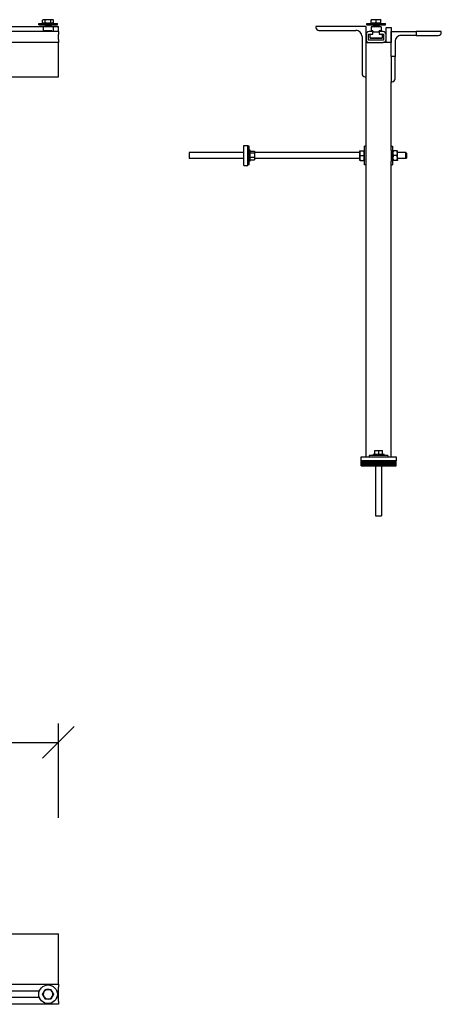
# Model space of a CAD drawing. Header units: millimetres. Extents: x 2241524 to 2686701, y -1965833 to -1461615.
# Tile 46 of 143: x 2337008 to 2337848, y -1955195 to -1953235. Entities that reach past the tile are written whole.
import ezdxf

# ---------------------------------------------------------------- set-up
doc = ezdxf.new("R2010")
doc.units = ezdxf.units.MM
doc.header["$LTSCALE"] = 100
doc.layers.get('Defpoints').update_dxf_attribs({"color": 132})
doc.layers.add('CA_PODLAHA OBRYS', color=12, linetype='Continuous', lineweight=25)
doc.styles.add('ROMANS', font='romans.shx', dxfattribs={"width": 0.8})
doc.dimstyles.new('CA_25', dxfattribs={"dimscale": 25, "dimtxt": 2, "dimasz": 2.5, "dimexe": 1.5, "dimexo": 3, "dimgap": 0.8, "dimtad": 1, "dimdec": 1, "dimrnd": 1, "dimdsep": 46, "dimtxsty": 'ROMANS', "dimblk1": 'OBLIQUE', "dimblk2": 'OBLIQUE', "dimsah": 1, "dimcen": -2.5, "dimclrd": 256, "dimclre": 256, "dimclrt": 256, "dimadec": 0, "dimazin": 2, "dimtfac": 0.714286, "dimtdec": 1, "dimtmove": 1, "dimatfit": 3, "dimldrblk": 'DOTSMALL', "dimfxl": 6, "dimfxlon": 1, "dimtvp": 1.142857, "dimtolj": 1, "dimarcsym": 0})

# ---------------------------------------------------------------- blocks, each defined once
blk = doc.blocks.new('_Oblique')
at = {"color": 0, "linetype": 'ByBlock', "lineweight": -2}
blk.add_line((-0.5, -0.5), (0.5, 0.5), dxfattribs=at)
blk = doc.blocks.new('*D1662')
at = {"layer": 'CA_PODLAHA OBRYS', "lineweight": -2, "transparency": 16777216}
for p, q in [((2332429.6, -1954823.4), (2332429.6, -1954635.9)), ((2337084.6, -1954823.4), (2337084.6, -1954635.9)), ((2332429.6, -1954673.4), (2337084.6, -1954673.4))]:
    blk.add_line(p, q, dxfattribs=at)
at = {"layer": 'Defpoints', "color": 0, "transparency": 16777216}
for p in [(2337084.6, -1954673.4), (2332429.6, -1955054.9), (2337084.6, -1955054.9)]:
    blk.add_point(p, dxfattribs=at)
at = {"layer": 'CA_PODLAHA OBRYS', "lineweight": -2, "transparency": 16777216, "xscale": 62.5, "yscale": 62.5, "zscale": 62.5, "rotation": 180}
blk.add_blockref('_Oblique', (2332429.6, -1954673.4), dxfattribs=at)
at = {"layer": 'CA_PODLAHA OBRYS', "lineweight": -2, "transparency": 16777216, "xscale": 62.5, "yscale": 62.5, "zscale": 62.5}
blk.add_blockref('_Oblique', (2337084.6, -1954673.4), dxfattribs=at)
at = {"layer": 'CA_PODLAHA OBRYS', "transparency": 16777216, "insert": (2334686.6, -1954603.4), "char_height": 50, "attachment_point": 1, "style": 'ROMANS'}
blk.add_mtext('\\A1;4655', dxfattribs=at)
blk = doc.blocks.new('_DotSmall')
at = {"color": 0, "linetype": 'ByBlock', "const_width": 0.5}
blk.add_lwpolyline([(-0.0625, 0, 1), (0.0625, 0, 1)], format="xyb", close=True, dxfattribs=at)

msp = doc.modelspace()

# ---------------------------------------------------------------- linework, layer by layer
at = {"layer": 'CA_PODLAHA OBRYS'}
for p, q in [((2336827.1018, -1953248.2345), (2337058.1018, -1953248.2345)), ((2337045.6018, -1953242.2345), (2337082.6018, -1953242.2345)), ((2337045.6018, -1953245.2345), (2337045.6018, -1953242.2345)), ((2337045.6018, -1953245.2345), (2337082.6018, -1953245.2345)), ((2337054.6018, -1953234.7344), (2337053.13215, -1953235.58291)), ((2337053.13215, -1953241.6344), (2337053.13215, -1953235.58291)), ((2337058.61698, -1953241.6344), (2337053.13215, -1953241.6344)), ((2337054.1518, -1953248.9345), (2337054.1518, -1953258.2345)), ((2337073.8518, -1953248.7345), (2337054.3518, -1953248.7345)), ((2337055.87456, -1953234.7344), (2337054.6018, -1953234.7344)), ((2337055.5018, -1953241.6344), (2337055.5018, -1953242.2345)), ((2337064.1018, -1953234.7344), (2337055.87456, -1953234.7344)), ((2337058.57541, -1953246.41087), (2337058.1018, -1953247.4845)), ((2337058.1018, -1953247.4845), (2337070.1018, -1953247.4845)), ((2337058.1018, -1953247.4845), (2337058.1018, -1953248.7345)), ((2337058.57541, -1953245.2345), (2337058.57541, -1953246.41087)), ((2337058.57541, -1953246.41087), (2337069.6282, -1953246.41087)), ((2337058.61698, -1953241.6344), (2337058.61698, -1953235.58291)), ((2337069.58663, -1953241.6344), (2337058.61698, -1953241.6344)), ((2337072.32905, -1953234.7344), (2337064.1018, -1953234.7344)), ((2337069.58663, -1953241.6344), (2337069.58663, -1953235.58291)), ((2337075.07146, -1953241.6344), (2337069.58663, -1953241.6344)), ((2337069.6282, -1953245.2345), (2337069.6282, -1953246.41087)), ((2337069.6282, -1953246.41087), (2337070.1018, -1953247.4845)), ((2337070.1018, -1953247.4845), (2337070.1018, -1953248.7345)), ((2337070.1018, -1953248.2345), (2337084.6018, -1953248.2345)), ((2337073.6018, -1953234.7344), (2337072.32905, -1953234.7344)), ((2337072.7018, -1953241.6344), (2337072.7018, -1953242.2345)), ((2337073.6018, -1953234.7344), (2337075.07146, -1953235.58291)), ((2337074.0518, -1953248.9345), (2337074.0518, -1953258.2345)), ((2337075.07146, -1953241.6344), (2337075.07146, -1953235.58291)), ((2337082.6018, -1953245.2345), (2337082.6018, -1953242.2345)), ((2337084.6018, -1953258.2345), (2337084.6018, -1953248.2345)), ((2337697.54159, -1953248.2345), (2337597.54159, -1953248.2345)), ((2337597.54159, -1953248.2345), (2337597.54159, -1953250.2345)), ((2337697.54159, -1953348.2345), (2337697.54159, -1953248.2345)), ((2337699.04159, -1953242.2345), (2337736.04159, -1953242.2345)), ((2337699.04159, -1953245.2345), (2337699.04159, -1953242.2345)), ((2337699.04159, -1953245.2345), (2337736.04159, -1953245.2345)), ((2337707.59159, -1953248.9345), (2337707.59159, -1953257.2345)), ((2337727.29159, -1953248.7345), (2337707.79159, -1953248.7345)), ((2337712.79159, -1953234.7344), (2337708.04159, -1953234.7344)), ((2337708.04159, -1953241.6344), (2337708.04159, -1953235.58291)), ((2337717.54159, -1953241.6344), (2337708.04159, -1953241.6344)), ((2337708.94159, -1953241.6344), (2337708.94159, -1953242.2345)), ((2337712.0152, -1953246.41087), (2337711.54159, -1953247.4845)), ((2337711.54159, -1953247.4845), (2337723.54159, -1953247.4845)), ((2337711.54159, -1953247.4845), (2337711.54159, -1953248.7345)), ((2337712.0152, -1953245.2345), (2337712.0152, -1953246.41087)), ((2337712.0152, -1953246.41087), (2337723.06798, -1953246.41087)), ((2337722.29159, -1953234.7344), (2337712.79159, -1953234.7344)), ((2337717.54159, -1953241.6344), (2337717.54159, -1953235.58291)), ((2337727.04159, -1953241.6344), (2337717.54159, -1953241.6344)), ((2337727.04159, -1953234.7344), (2337722.29159, -1953234.7344)), ((2337723.06798, -1953245.2345), (2337723.06798, -1953246.41087)), ((2337723.06798, -1953246.41087), (2337723.54159, -1953247.4845)), ((2337723.54159, -1953247.4845), (2337723.54159, -1953248.7345)), ((2337726.14159, -1953241.6344), (2337726.14159, -1953242.2345)), ((2337727.04159, -1953241.6344), (2337727.04159, -1953235.58291)), ((2337727.49159, -1953248.9345), (2337727.49159, -1953257.2345)), ((2337736.04159, -1953245.2345), (2337736.04159, -1953242.2345)), ((2337737.54159, -1953264.2345), (2337737.54159, -1953250.2345)), ((2337737.54159, -1953250.2345), (2337747.54159, -1953250.2345)), ((2337747.54159, -1953250.2345), (2337747.54159, -1953280.2345)), ((2337084.6018, -1953258.2345), (2336984.6018, -1953258.2345)), ((2337056.35971, -1953258.2345), (2337056.35971, -1953257.2345)), ((2337071.8439, -1953257.2345), (2337056.35971, -1953257.2345)), ((2337071.8439, -1953257.2345), (2337071.8439, -1953258.2345)), ((2337084.6018, -1953258.2345), (2337084.6018, -1953264.2345)), ((2337084.6018, -1953274.2345), (2337084.6018, -1953264.2345)), ((2337603.54159, -1953256.2345), (2337677.54159, -1953256.2345)), ((2337689.54159, -1953268.2345), (2337689.54159, -1953342.2345)), ((2337697.54159, -1953264.2345), (2337697.54159, -1953274.2345)), ((2337702.54159, -1953275.2345), (2337702.54159, -1953263.2345)), ((2337702.54159, -1953263.2345), (2337711.29159, -1953263.2345)), ((2337711.29159, -1953258.2345), (2337703.54159, -1953258.2345)), ((2337706.04159, -1953263.2345), (2337705.54159, -1953263.7345)), ((2337705.54159, -1953271.2345), (2337705.54159, -1953263.7345)), ((2337705.54159, -1953263.7345), (2337709.54159, -1953263.7345)), ((2337711.29159, -1953257.2345), (2337707.59159, -1953257.2345)), ((2337711.29159, -1953263.7345), (2337709.54159, -1953263.7345)), ((2337711.29159, -1953257.2345), (2337711.29159, -1953258.2345)), ((2337711.29159, -1953263.2345), (2337711.29159, -1953258.2345)), ((2337711.29159, -1953259.2345), (2337723.79159, -1953259.2345)), ((2337711.29159, -1953263.2345), (2337711.29159, -1953263.7345)), ((2337723.79159, -1953258.2345), (2337723.79159, -1953257.2345)), ((2337727.49159, -1953257.2345), (2337723.79159, -1953257.2345)), ((2337723.79159, -1953258.2345), (2337723.79159, -1953263.2345)), ((2337731.54159, -1953258.2345), (2337723.79159, -1953258.2345)), ((2337723.79159, -1953263.7345), (2337723.79159, -1953263.2345)), ((2337723.79159, -1953263.2345), (2337732.54159, -1953263.2345)), ((2337725.54159, -1953263.7345), (2337723.79159, -1953263.7345)), ((2337725.54159, -1953263.7345), (2337729.54159, -1953263.7345)), ((2337729.54159, -1953263.7345), (2337729.04159, -1953263.2345)), ((2337729.54159, -1953263.7345), (2337729.54159, -1953271.2345)), ((2337732.54159, -1953263.2345), (2337732.54159, -1953275.2345)), ((2337737.54159, -1953274.2345), (2337737.54159, -1953264.2345)), ((2337747.54159, -1953258.2345), (2337797.54159, -1953258.2345)), ((2337747.54159, -1953308.2345), (2337747.54159, -1953258.2345)), ((2337797.54159, -1953266.2345), (2337767.54159, -1953266.2345)), ((2337847.54159, -1953258.2345), (2337797.54159, -1953258.2345)), ((2337797.54159, -1953258.2345), (2337797.54159, -1953266.2345)), ((2337797.54159, -1953266.2345), (2337841.54159, -1953266.2345)), ((2337847.54159, -1953260.2345), (2337847.54159, -1953258.2345)), ((2337084.6018, -1953280.2345), (2336984.6018, -1953280.2345)), ((2337084.6018, -1953274.2345), (2337084.6018, -1953280.2345)), ((2337084.6018, -1953348.2345), (2337084.6018, -1953280.2345)), ((2337697.54159, -1953280.2345), (2337703.54159, -1953280.2345)), ((2337732.54159, -1953275.2345), (2337702.54159, -1953275.2345)), ((2337703.54159, -1953280.2345), (2337731.54159, -1953280.2345)), ((2337709.54159, -1953271.2345), (2337705.54159, -1953271.2345)), ((2337705.54159, -1953271.2345), (2337706.04159, -1953271.7345)), ((2337706.04159, -1953271.7345), (2337709.54159, -1953271.7345)), ((2337709.54159, -1953271.2345), (2337725.54159, -1953271.2345)), ((2337725.54159, -1953271.7345), (2337709.54159, -1953271.7345)), ((2337712.61513, -1953272.2345), (2337712.11518, -1953271.7345)), ((2337722.46805, -1953272.2345), (2337712.61513, -1953272.2345)), ((2337722.46805, -1953272.2345), (2337722.96801, -1953271.7345)), ((2337729.54159, -1953271.2345), (2337725.54159, -1953271.2345)), ((2337725.54159, -1953271.7345), (2337729.04159, -1953271.7345)), ((2337729.04159, -1953271.7345), (2337729.54159, -1953271.2345)), ((2337737.54159, -1953280.2345), (2337731.54159, -1953280.2345)), ((2337737.54159, -1953280.2345), (2337737.54159, -1953274.2345)), ((2337747.54159, -1953280.2345), (2337737.54159, -1953280.2345)), ((2337755.54159, -1953278.2345), (2337755.54159, -1953308.2345)), ((2337747.54159, -1953308.2345), (2337747.54159, -1953358.2345)), ((2337755.54159, -1953308.2345), (2337747.54159, -1953308.2345)), ((2337755.54159, -1953352.2345), (2337755.54159, -1953308.2345)), ((2336944.6018, -1953348.2345), (2337084.6018, -1953348.2345)), ((2337695.54159, -1953348.2345), (2337697.54159, -1953348.2345)), ((2337697.54159, -1953494.4063), (2337697.54159, -1953348.2345)), ((2337747.54159, -1953494.4063), (2337747.54159, -1953358.2345)), ((2337747.54159, -1953358.2345), (2337749.54159, -1953358.2345)), ((2337454.04159, -1953485.2345), (2337462.04159, -1953485.2345)), ((2337454.04159, -1953525.2345), (2337454.04159, -1953485.2345)), ((2337462.04159, -1953525.2345), (2337462.04159, -1953485.2345)), ((2337345.04159, -1953499.2345), (2337345.04159, -1953511.2345)), ((2337454.04159, -1953499.2345), (2337345.04159, -1953499.2345)), ((2337465.04159, -1953486.7345), (2337462.04159, -1953486.7345)), ((2337465.04159, -1953523.7345), (2337465.04159, -1953486.7345)), ((2337467.04159, -1953494.2345), (2337465.04159, -1953494.2345)), ((2337467.04159, -1953516.2345), (2337467.04159, -1953494.2345)), ((2337467.04159, -1953496.69311), (2337475.04159, -1953496.69311)), ((2337467.04159, -1953499.72551), (2337475.04159, -1953499.72551)), ((2337475.04159, -1953496.69311), (2337475.04159, -1953499.72551)), ((2337684.54159, -1953499.2345), (2337475.04159, -1953499.2345)), ((2337475.04159, -1953499.72551), (2337475.04159, -1953508.26691)), ((2337684.54159, -1953496.6345), (2337685.06121, -1953495.7345)), ((2337684.54159, -1953496.6345), (2337684.54159, -1953513.8345)), ((2337685.06121, -1953495.7345), (2337685.90971, -1953495.7345)), ((2337685.90971, -1953495.7345), (2337693.17347, -1953495.7345)), ((2337685.90971, -1953505.2345), (2337693.17347, -1953505.2345)), ((2337693.17347, -1953495.7345), (2337694.02198, -1953495.7345)), ((2337694.54159, -1953496.6345), (2337694.02198, -1953495.7345)), ((2337694.54159, -1953523.7345), (2337694.54159, -1953486.7345)), ((2337697.54159, -1953486.7345), (2337694.54159, -1953486.7345)), ((2337697.54159, -1953516.06271), (2337697.54159, -1953494.4063)), ((2337747.54159, -1953486.7345), (2337750.54159, -1953486.7345)), ((2337747.54159, -1953494.4063), (2337747.54159, -1953516.06271)), ((2337750.54159, -1953486.7345), (2337750.54159, -1953523.7345)), ((2337750.54159, -1953496.6345), (2337751.06121, -1953495.7345)), ((2337751.06121, -1953495.7345), (2337751.90971, -1953495.7345)), ((2337759.17347, -1953495.7345), (2337751.90971, -1953495.7345)), ((2337759.17347, -1953505.2345), (2337751.90971, -1953505.2345)), ((2337759.17347, -1953495.7345), (2337760.02198, -1953495.7345)), ((2337760.54159, -1953496.6345), (2337760.02198, -1953495.7345)), ((2337760.54159, -1953513.8345), (2337760.54159, -1953496.6345)), ((2337777.04159, -1953499.2345), (2337760.54159, -1953499.2345)), ((2337777.04159, -1953511.2345), (2337777.04159, -1953499.2345)), ((2337778.04159, -1953500.2345), (2337777.04159, -1953499.2345)), ((2337778.04159, -1953500.2345), (2337778.04159, -1953510.2345)), ((2337454.04159, -1953511.2345), (2337345.04159, -1953511.2345)), ((2337465.04159, -1953523.7345), (2337462.04159, -1953523.7345)), ((2337467.04159, -1953516.2345), (2337465.04159, -1953516.2345)), ((2337467.04159, -1953508.26691), (2337475.04159, -1953508.26691)), ((2337467.04159, -1953513.7759), (2337475.04159, -1953513.7759)), ((2337475.04159, -1953508.26691), (2337475.04159, -1953513.7759)), ((2337684.54159, -1953511.2345), (2337475.04159, -1953511.2345)), ((2337684.54159, -1953513.8345), (2337685.06121, -1953514.7345)), ((2337685.90971, -1953514.7345), (2337685.06121, -1953514.7345)), ((2337685.90971, -1953514.7345), (2337693.17347, -1953514.7345)), ((2337694.02198, -1953514.7345), (2337693.17347, -1953514.7345)), ((2337694.54159, -1953513.8345), (2337694.02198, -1953514.7345)), ((2337697.54159, -1953523.7345), (2337694.54159, -1953523.7345)), ((2337697.54159, -1954105.2345), (2337697.54159, -1953516.06271)), ((2337747.54159, -1954105.2345), (2337747.54159, -1953516.06271)), ((2337747.54159, -1953523.7345), (2337750.54159, -1953523.7345)), ((2337750.54159, -1953513.8345), (2337751.06121, -1953514.7345)), ((2337751.90971, -1953514.7345), (2337751.06121, -1953514.7345)), ((2337759.17347, -1953514.7345), (2337751.90971, -1953514.7345)), ((2337760.02198, -1953514.7345), (2337759.17347, -1953514.7345)), ((2337760.54159, -1953513.8345), (2337760.02198, -1953514.7345)), ((2337777.04159, -1953511.2345), (2337760.54159, -1953511.2345)), ((2337778.04159, -1953510.2345), (2337777.04159, -1953511.2345)), ((2337454.04159, -1953525.2345), (2337462.04159, -1953525.2345)), ((2337714.90094, -1954092.2345), (2337715.19064, -1954092.2345)), ((2337714.90094, -1954100.2345), (2337714.90094, -1954092.2345)), ((2337715.19064, -1954092.2345), (2337722.83128, -1954092.2345)), ((2337715.19064, -1954100.2345), (2337715.19064, -1954092.2345)), ((2337722.83128, -1954100.2345), (2337722.83128, -1954092.2345)), ((2337722.83128, -1954092.2345), (2337730.18224, -1954092.2345)), ((2337730.18224, -1954100.2345), (2337730.18224, -1954092.2345)), ((2337687.54159, -1954113.2345), (2337687.54159, -1954105.2345)), ((2337687.54159, -1954105.2345), (2337757.54159, -1954105.2345)), ((2337757.54159, -1954113.2345), (2337687.54159, -1954113.2345)), ((2337687.54159, -1954115.2345), (2337687.54159, -1954113.2345)), ((2337687.54159, -1954113.2345), (2337757.54159, -1954113.2345)), ((2337741.04159, -1954102.2345), (2337704.04159, -1954102.2345)), ((2337704.04159, -1954102.2345), (2337704.04159, -1954105.2345)), ((2337733.54159, -1954100.2345), (2337711.54159, -1954100.2345)), ((2337711.54159, -1954100.2345), (2337711.54159, -1954102.2345)), ((2337733.54159, -1954100.2345), (2337733.54159, -1954102.2345)), ((2337741.04159, -1954102.2345), (2337741.04159, -1954105.2345)), ((2337757.54159, -1954105.2345), (2337757.54159, -1954113.2345)), ((2337757.54159, -1954115.2345), (2337757.54159, -1954113.2345)), ((2337687.54159, -1954115.2345), (2337757.54159, -1954115.2345)), ((2337687.54159, -1954117.2345), (2337687.54159, -1954115.2345)), ((2337687.54159, -1954115.2345), (2337757.54159, -1954115.2345)), ((2337687.54159, -1954119.2345), (2337687.54159, -1954117.2345)), ((2337687.54159, -1954117.2345), (2337757.54159, -1954117.2345)), ((2337687.54159, -1954117.2345), (2337757.54159, -1954117.2345)), ((2337687.54159, -1954121.2345), (2337687.54159, -1954119.2345)), ((2337687.54159, -1954119.2345), (2337757.54159, -1954119.2345)), ((2337687.54159, -1954119.2345), (2337757.54159, -1954119.2345)), ((2337687.54159, -1954123.2345), (2337687.54159, -1954121.2345)), ((2337687.54159, -1954121.2345), (2337757.54159, -1954121.2345)), ((2337687.54159, -1954121.2345), (2337757.54159, -1954121.2345)), ((2337687.54159, -1954123.2345), (2337757.54159, -1954123.2345)), ((2337716.54159, -1954123.2345), (2337716.54159, -1954222.2345)), ((2337728.54159, -1954123.2345), (2337728.54159, -1954222.2345)), ((2337757.54159, -1954117.2345), (2337757.54159, -1954115.2345)), ((2337757.54159, -1954119.2345), (2337757.54159, -1954117.2345)), ((2337757.54159, -1954121.2345), (2337757.54159, -1954119.2345)), ((2337757.54159, -1954123.2345), (2337757.54159, -1954121.2345)), ((2337716.54159, -1954222.2345), (2337728.54159, -1954222.2345)), ((2332429.6018, -1955054.9033), (2337084.6018, -1955054.9033)), ((2337084.6018, -1955154.9033), (2337084.6018, -1955054.9033)), ((2332429.6018, -1955154.9033), (2337084.6018, -1955154.9033)), ((2337046.68952, -1955168.6533), (2336838.51408, -1955168.6533)), ((2337084.6018, -1955168.6533), (2337081.51408, -1955168.6533)), ((2337084.6018, -1955154.9033), (2337084.6018, -1955160.9033)), ((2337084.6018, -1955168.6533), (2337084.6018, -1955160.9033)), ((2337084.6018, -1955181.1533), (2337084.6018, -1955168.6533)), ((2337046.68952, -1955181.1533), (2336838.51408, -1955181.1533)), ((2337084.6018, -1955181.1533), (2337081.51408, -1955181.1533)), ((2337084.6018, -1955188.9033), (2337084.6018, -1955181.1533)), ((2337084.6018, -1955188.9033), (2337084.6018, -1955194.9033)), ((2337084.6018, -1955194.9033), (2336984.6018, -1955194.9033))]:
    msp.add_line(p, q, dxfattribs=at)
for centre, major_axis, ratio, start_param, end_param in [((2337054.3518, -1953248.9345), (-0.14142, 0.14142), 0.9999999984, -0.7853981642, 0.7853981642), ((2337073.8518, -1953248.9345), (0.14142, 0.14142), 0.9999999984, 5.497787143, 7.0685834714), ((2337603.54159, -1953250.2345), (4.24264, 4.24264), 1, 2.3561944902, 3.926990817), ((2337707.79159, -1953248.9345), (-0.14142, 0.14142), 0.9999999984, -0.7853981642, 0.7853981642), ((2337727.29159, -1953248.9345), (0.14142, 0.14142), 0.9999999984, 5.497787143, 7.0685834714), ((2337677.54159, -1953268.2345), (8.48528, 8.48528), 1, 5.4977871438, 7.0685834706), ((2337703.54159, -1953264.2345), (-4.24264, 4.24264), 1, -0.7853981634, 0.7853981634), ((2337731.54159, -1953264.2345), (4.24264, 4.24264), 1, 5.4977871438, 7.0685834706), ((2337767.54159, -1953278.2345), (-8.48528, 8.48528), 1, -0.7853981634, 0.7853981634), ((2337841.54159, -1953260.2345), (4.24264, 4.24264), 0.9999999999, 3.926990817, 5.4977871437), ((2337703.54159, -1953274.2345), (4.24264, 4.24264), 1, 2.3561944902, 3.926990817), ((2337731.54159, -1953274.2345), (-4.24264, 4.24264), 1, 2.3561944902, 3.926990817), ((2337695.54159, -1953342.2345), (4.24264, 4.24264), 1, 2.3561944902, 3.926990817), ((2337749.54159, -1953352.2345), (-4.24264, 4.24264), 1, 2.3561944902, 3.926990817), ((2337064.1018, -1955174.9033), (13.08148, 13.08148), 1, 5.4977871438, 11.780972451), ((2337064.1018, -1955174.9033), (-6.71751, 6.71751), 1, 0.2617993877, 1.3089969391), ((2337064.1018, -1955174.9033), (-6.71751, 6.71751), 1, -0.7853981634, 0.2617993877), ((2337064.1018, -1955174.9033), (6.71751, 6.71751), 1, 6.0213859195, 7.0685834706), ((2337064.1018, -1955174.9033), (-6.71751, 6.71751), 1, 3.4033920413, 4.4505895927), ((2337064.1018, -1955174.9033), (6.71751, 6.71751), 1, 2.8797932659, 3.926990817), ((2337064.1018, -1955174.9033), (-6.71751, 6.71751), 1, 2.3561944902, 3.4033920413)]:
    msp.add_ellipse(centre, major_axis=major_axis, ratio=ratio, start_param=start_param, end_param=end_param, dxfattribs=at)
for points, weights in [([(2337055.87456, -1953234.7344), (2337054.6018, -1953234.7344), (2337053.13215, -1953235.58291)], [1, 1.0379548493, 1]), ([(2337058.61698, -1953235.58291), (2337057.14732, -1953234.7344), (2337055.87456, -1953234.7344)], [1, 1.0379548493, 1]), ([(2337064.1018, -1953234.7344), (2337061.55629, -1953234.7344), (2337058.61698, -1953235.58291)], [1, 1.0379548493, 1]), ([(2337069.58663, -1953235.58291), (2337066.64732, -1953234.7344), (2337064.1018, -1953234.7344)], [1, 1.0379548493, 1]), ([(2337072.32905, -1953234.7344), (2337071.05629, -1953234.7344), (2337069.58663, -1953235.58291)], [1, 1.0379548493, 1]), ([(2337075.07146, -1953235.58291), (2337073.6018, -1953234.7344), (2337072.32905, -1953234.7344)], [1, 1.0379548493, 1]), ([(2337708.04159, -1953235.58291), (2337708.04159, -1953234.7344), (2337708.04159, -1953234.7344)], [1, 1.0379548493, 1]), ([(2337712.79159, -1953234.7344), (2337710.58711, -1953234.7344), (2337708.04159, -1953235.58291)], [1, 1.0379548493, 1]), ([(2337717.54159, -1953235.58291), (2337714.99607, -1953234.7344), (2337712.79159, -1953234.7344)], [1, 1.0379548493, 1]), ([(2337722.29159, -1953234.7344), (2337720.08711, -1953234.7344), (2337717.54159, -1953235.58291)], [1, 1.0379548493, 1]), ([(2337727.04159, -1953235.58291), (2337724.49607, -1953234.7344), (2337722.29159, -1953234.7344)], [1, 1.0379548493, 1]), ([(2337727.04159, -1953234.7344), (2337727.04159, -1953234.7344), (2337727.04159, -1953235.58291)], [1, 1.0379548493, 1]), ([(2337685.90971, -1953495.7345), (2337684.32638, -1953500.4845), (2337685.90971, -1953505.2345)], [1, 1.15470053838, 1]), ([(2337685.90971, -1953505.2345), (2337684.32638, -1953509.9845), (2337685.90971, -1953514.7345)], [1, 1.15470053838, 1]), ([(2337693.17347, -1953505.2345), (2337694.7568, -1953500.4845), (2337693.17347, -1953495.7345)], [1, 1.15470053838, 1]), ([(2337693.17347, -1953514.7345), (2337694.7568, -1953509.9845), (2337693.17347, -1953505.2345)], [1, 1.15470053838, 1]), ([(2337751.90971, -1953495.7345), (2337750.32638, -1953500.4845), (2337751.90971, -1953505.2345)], [1, 1.15470053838, 1]), ([(2337751.90971, -1953505.2345), (2337750.32638, -1953509.9845), (2337751.90971, -1953514.7345)], [1, 1.15470053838, 1]), ([(2337759.17347, -1953505.2345), (2337760.7568, -1953500.4845), (2337759.17347, -1953495.7345)], [1, 1.15470053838, 1]), ([(2337759.17347, -1953514.7345), (2337760.7568, -1953509.9845), (2337759.17347, -1953505.2345)], [1, 1.15470053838, 1]), ([(2337053.13215, -1955174.9033), (2337054.6018, -1955172.35778), (2337055.87456, -1955170.1533)], [1, 1.0379548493, 1]), ([(2337055.87456, -1955170.1533), (2337057.14732, -1955167.94882), (2337058.61698, -1955165.4033)], [1, 1.0379548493, 1]), ([(2337058.61698, -1955165.4033), (2337061.55629, -1955165.4033), (2337064.1018, -1955165.4033)], [1, 1.0379548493, 1]), ([(2337064.1018, -1955165.4033), (2337066.64732, -1955165.4033), (2337069.58663, -1955165.4033)], [1, 1.0379548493, 1]), ([(2337069.58663, -1955165.4033), (2337071.05629, -1955167.94882), (2337072.32905, -1955170.1533)], [1, 1.0379548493, 1]), ([(2337072.32905, -1955170.1533), (2337073.6018, -1955172.35778), (2337075.07146, -1955174.9033)], [1, 1.0379548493, 1]), ([(2337055.87456, -1955179.6533), (2337054.6018, -1955177.44882), (2337053.13215, -1955174.9033)], [1, 1.0379548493, 1]), ([(2337058.61698, -1955184.4033), (2337057.14732, -1955181.85778), (2337055.87456, -1955179.6533)], [1, 1.0379548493, 1]), ([(2337064.1018, -1955184.4033), (2337061.55629, -1955184.4033), (2337058.61698, -1955184.4033)], [1, 1.0379548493, 1]), ([(2337069.58663, -1955184.4033), (2337066.64732, -1955184.4033), (2337064.1018, -1955184.4033)], [1, 1.0379548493, 1]), ([(2337072.32905, -1955179.6533), (2337071.05629, -1955181.85778), (2337069.58663, -1955184.4033)], [1, 1.0379548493, 1]), ([(2337075.07146, -1955174.9033), (2337073.6018, -1955177.44882), (2337072.32905, -1955179.6533)], [1, 1.0379548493, 1])]:
    msp.add_rational_spline(points, weights, degree=2, dxfattribs=at)

# ---------------------------------------------------------------- dimensions: what is measured, and where the dimension line sits
dim = msp.add_linear_dim(base=(2337084.6018, -1954673.37264), p1=(2332429.6018, -1955054.9033), p2=(2337084.6018, -1955054.9033), angle=180, dimstyle='CA_25', dxfattribs=at)
dim.commit()
dim.dimension.update_dxf_attribs({"geometry": '*D1662', "text_midpoint": (2334757.1018, -1954673.37264), "dimtype": 160})

doc.saveas('drawing.dxf')
